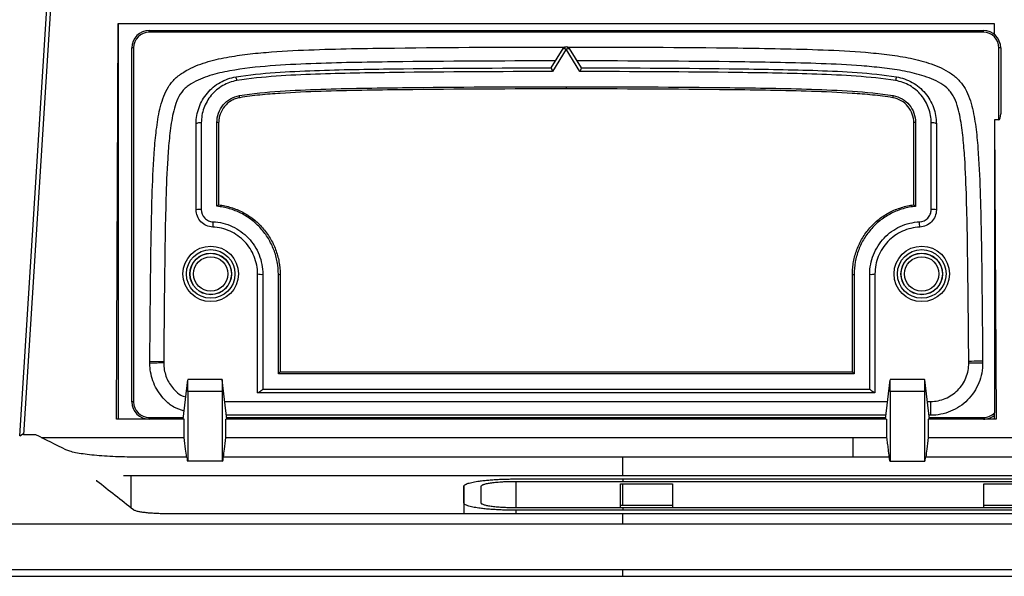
# Model space of a CAD drawing. Header units: millimetres. Extents: x 156922 to 157823, y 112322 to 113312.
# Tile 10 of 123: x 157424 to 157481, y 112572 to 112604. Entities that reach past the tile are written whole.
import ezdxf

# ---------------------------------------------------------------- set-up
doc = ezdxf.new("R2010")
doc.units = ezdxf.units.MM

msp = doc.modelspace()

# ---------------------------------------------------------------- linework, layer by layer
at = {"color": 7, "linetype": 'Continuous', "lineweight": 25}
for p, q in [((157427.426, 112624.405), (157424.603, 112580.006)), ((157424.388, 112579.955), (157427.177, 112623.772)), ((157429.96, 112580.903), (157430.073, 112603.703)), ((157430.073, 112603.703), (157480.574, 112603.703)), ((157430.074, 112603.703), (157430.074, 112580.903)), ((157480.574, 112603.703), (157480.577, 112603.084)), ((157480.574, 112603.703), (157480.574, 112603.087)), ((157431.853, 112603.203), (157431.853, 112603.303)), ((157431.853, 112603.303), (157479.953, 112603.303)), ((157479.953, 112603.203), (157431.853, 112603.203)), ((157479.953, 112603.203), (157479.953, 112603.303)), ((157430.853, 112581.903), (157430.853, 112602.303)), ((157430.953, 112602.303), (157430.853, 112602.303)), ((157430.953, 112602.303), (157430.953, 112581.903)), ((157480.853, 112598.149), (157480.853, 112602.303)), ((157480.953, 112602.303), (157480.853, 112602.303)), ((157480.953, 112602.303), (157480.953, 112598.501)), ((157455.042, 112601.149), (157455.733, 112602.266)), ((157455.903, 112602.226), (157455.111, 112600.938)), ((157456.695, 112600.938), (157455.903, 112602.226)), ((157456.073, 112602.266), (157456.764, 112601.149)), ((157434.56, 112592.977), (157434.56, 112597.929)), ((157434.86, 112597.987), (157434.86, 112592.988)), ((157435.76, 112593.174), (157435.76, 112598.006)), ((157435.86, 112597.987), (157435.86, 112593.258)), ((157475.944, 112593.256), (157475.944, 112597.987)), ((157476.044, 112598.006), (157476.044, 112593.171)), ((157476.944, 112592.986), (157476.944, 112597.987)), ((157477.244, 112597.929), (157477.244, 112592.974)), ((157480.602, 112598.149), (157480.687, 112580.903)), ((157480.853, 112598.149), (157480.602, 112598.149)), ((157480.602, 112598.149), (157480.602, 112581.279)), ((157435.86, 112593.258), (157435.86, 112593.258)), ((157475.944, 112593.256), (157475.944, 112593.256)), ((157438.103, 112582.429), (157438.103, 112589.279)), ((157438.403, 112589.256), (157438.403, 112582.644)), ((157439.303, 112583.518), (157439.303, 112589.248)), ((157439.403, 112589.256), (157439.403, 112583.641)), ((157472.403, 112583.641), (157472.403, 112589.256)), ((157472.503, 112589.248), (157472.503, 112583.518)), ((157473.403, 112582.644), (157473.403, 112589.256)), ((157473.703, 112589.279), (157473.703, 112582.429)), ((157431.891, 112584.155), (157431.892, 112584.243)), ((157431.892, 112584.243), (157432.692, 112584.236)), ((157432.692, 112584.236), (157432.691, 112584.169)), ((157479.113, 112584.148), (157479.112, 112584.237)), ((157479.113, 112584.148), (157479.912, 112584.155)), ((157479.912, 112584.244), (157479.912, 112584.155)), ((157439.403, 112583.644), (157472.403, 112583.644)), ((157433.809, 112580.903), (157434.077, 112583.181)), ((157436.069, 112583.19), (157434.079, 112583.19)), ((157436.339, 112580.903), (157436.071, 112583.181)), ((157472.503, 112583.518), (157439.303, 112583.518)), ((157474.309, 112580.903), (157474.577, 112583.181)), ((157476.569, 112583.19), (157474.579, 112583.19)), ((157476.839, 112580.903), (157476.571, 112583.181)), ((157434.089, 112582.508), (157434.08, 112578.478)), ((157436.059, 112582.508), (157434.089, 112582.508)), ((157436.059, 112582.508), (157436.068, 112578.478)), ((157473.69, 112582.429), (157438.116, 112582.429)), ((157438.403, 112582.644), (157473.403, 112582.644)), ((157474.589, 112582.508), (157474.58, 112578.478)), ((157476.559, 112582.508), (157474.589, 112582.508)), ((157476.559, 112582.508), (157476.568, 112578.478)), ((157430.953, 112581.903), (157430.853, 112581.903)), ((157436.218, 112581.929), (157474.429, 112581.929)), ((157476.718, 112581.929), (157476.912, 112581.929)), ((157476.912, 112581.929), (157476.912, 112581.129)), ((157433.876, 112580.903), (157429.96, 112580.903)), ((157431.853, 112580.903), (157431.853, 112581.003)), ((157431.853, 112581.003), (157433.821, 112581.003)), ((157433.876, 112579.854), (157433.876, 112580.903)), ((157436.271, 112579.854), (157436.271, 112580.903)), ((157474.376, 112580.903), (157436.271, 112580.903)), ((157474.335, 112581.129), (157436.312, 112581.129)), ((157436.327, 112581.003), (157474.321, 112581.003)), ((157474.376, 112580.903), (157474.376, 112579.854)), ((157476.771, 112580.903), (157476.771, 112579.854)), ((157480.687, 112580.903), (157476.771, 112580.903)), ((157476.912, 112581.129), (157476.812, 112581.129)), ((157476.827, 112581.003), (157479.953, 112581.003)), ((157479.953, 112580.903), (157479.953, 112581.003)), ((157480.574, 112581.119), (157480.574, 112580.903)), ((157424.388, 112579.955), (157424.607, 112580.084)), ((157425.315, 112580.006), (157424.603, 112580.006)), ((157425.622, 112579.854), (157433.876, 112579.854)), ((157436.271, 112579.854), (157472.426, 112579.854)), ((157472.426, 112579.854), (157474.376, 112579.854)), ((157472.426, 112579.854), (157472.426, 112578.72)), ((157476.771, 112579.854), (157519.229, 112579.854)), ((157434.031, 112578.72), (157431.108, 112578.72)), ((157434.08, 112578.478), (157434.06, 112578.478)), ((157436.068, 112578.478), (157434.08, 112578.478)), ((157436.068, 112578.478), (157436.088, 112578.478)), ((157459.172, 112578.72), (157436.116, 112578.72)), ((157474.531, 112578.72), (157459.172, 112578.72)), ((157474.58, 112578.478), (157474.56, 112578.478)), ((157474.58, 112578.478), (157476.568, 112578.478)), ((157476.568, 112578.478), (157476.588, 112578.478)), ((157513.743, 112578.72), (157476.616, 112578.72)), ((157428.833, 112577.341), (157428.826, 112577.388)), ((157430.802, 112577.664), (157459.172, 112577.664)), ((157430.802, 112577.664), (157430.802, 112575.797)), ((157453.005, 112577.461), (157459.172, 112577.461)), ((157453.005, 112577.323), (157459.172, 112577.323)), ((157453.005, 112577.323), (157453.005, 112575.795)), ((157459.172, 112577.664), (157512.159, 112577.664)), ((157459.172, 112577.461), (157459.172, 112577.323)), ((157459.172, 112577.461), (157489.005, 112577.461)), ((157459.172, 112577.323), (157489.005, 112577.323)), ((157450.005, 112577.049), (157450.005, 112575.454)), ((157450.005, 112576.071), (157450.005, 112577.047)), ((157451.005, 112576.071), (157451.005, 112577.047)), ((157459.034, 112577.187), (157459.172, 112577.187)), ((157459.034, 112575.931), (157459.034, 112577.187)), ((157459.172, 112577.187), (157462.034, 112577.187)), ((157462.034, 112577.187), (157462.034, 112575.931)), ((157479.976, 112577.187), (157482.976, 112577.187)), ((157479.976, 112575.931), (157479.976, 112577.187)), ((157450.005, 112576.105), (157450.005, 112575.454)), ((157459.172, 112575.795), (157453.005, 112575.795)), ((157459.172, 112575.657), (157453.005, 112575.657)), ((157453.005, 112575.657), (157453.005, 112575.454)), ((157459.034, 112575.795), (157459.034, 112575.931)), ((157459.172, 112575.931), (157459.034, 112575.931)), ((157462.034, 112575.931), (157459.172, 112575.931)), ((157459.172, 112575.795), (157459.172, 112575.657)), ((157489.005, 112575.795), (157459.172, 112575.795)), ((157489.005, 112575.657), (157459.172, 112575.657)), ((157462.034, 112575.931), (157462.034, 112575.795)), ((157479.976, 112575.795), (157479.976, 112575.931)), ((157482.976, 112575.931), (157479.976, 112575.931)), ((157459.172, 112575.454), (157432.918, 112575.454)), ((157510.043, 112575.454), (157459.172, 112575.454)), ((157412.49, 112574.878), (157459.172, 112574.878)), ((157459.172, 112574.878), (157505.854, 112574.878)), ((157459.172, 112572.218), (157414.36, 112572.218)), ((157503.984, 112572.218), (157459.172, 112572.218)), ((157406.288, 112571.852), (157459.172, 112571.852)), ((157459.172, 112571.852), (157512.057, 112571.852))]:
    msp.add_line(p, q, dxfattribs=at)
at = {"color": 7, "linetype": 'Continuous', "lineweight": 25, "flags": 128}
for points in [[(157455.733, 112602.266), (157455.741, 112602.273), (157455.753, 112602.276), (157455.771, 112602.276), (157455.792, 112602.272), (157455.817, 112602.265), (157455.844, 112602.255), (157455.873, 112602.242), (157455.903, 112602.226)], [(157455.903, 112602.226), (157455.933, 112602.242), (157455.962, 112602.255), (157455.989, 112602.265), (157456.014, 112602.272), (157456.035, 112602.276), (157456.053, 112602.276), (157456.065, 112602.273), (157456.073, 112602.266)], [(157455.902, 112600.064), (157455.902, 112600.042), (157455.902, 112600.019), (157455.902, 112599.997), (157455.902, 112599.978), (157455.902, 112599.961), (157455.902, 112599.949), (157455.902, 112599.941), (157455.902, 112599.939)], [(157479.912, 112584.244), (157479.896, 112584.244), (157479.851, 112584.243), (157479.777, 112584.243), (157479.677, 112584.242), (157479.556, 112584.241), (157479.418, 112584.24), (157479.268, 112584.238), (157479.112, 112584.237)]]:
    msp.add_lwpolyline(points, dxfattribs=at)
at = {"color": 7, "linetype": 'Continuous', "lineweight": 25}
for centre, radius in [((157435.402, 112589.279), 1.6), ((157435.402, 112589.279), 1.4), ((157435.402, 112589.279), 1.2), ((157435.402, 112589.279), 1.189), ((157476.402, 112589.279), 1.6), ((157476.402, 112589.279), 1.4), ((157476.402, 112589.279), 1.2), ((157476.402, 112589.279), 1.189), ((157435.402, 112589.279), 0.989), ((157476.402, 112589.279), 0.989)]:
    msp.add_circle(centre, radius, dxfattribs=at)
for centre, radius, start, end in [((157431.853, 112602.303), 1, 90, 180), ((157431.853, 112602.303), 0.9, 90, 180), ((157479.953, 112602.303), 1, 0, 90), ((157479.953, 112602.303), 0.9, 0, 90), ((157455.903, 112602.161), 0.2, 31.7395, 148.2605), ((157435.816, 112600.288), 1.102, 6.8692, 18.3548), ((157475.989, 112600.288), 1.104, 161.6883, 173.1481), ((157436.253, 112599.387), 0.82, 3.1653, 11.8434), ((157475.552, 112599.388), 0.822, 168.1851, 176.8431), ((157434.788, 112597.557), 0.436, 80.4738, 121.4938), ((157435.784, 112597.863), 0.145, 58.4184, 99.5471), ((157476.02, 112597.863), 0.145, 80.4529, 121.5816), ((157477.016, 112597.557), 0.436, 58.5062, 99.5262), ((157434.785, 112591.045), 1.945, 87.7935, 96.646), ((157477.019, 112591.038), 1.949, 83.3673, 92.2021), ((157541.816, 112587.648), 106.386, 177.50318, 177.66746), ((157369.136, 112587.624), 107.239, 2.32505, 2.48802), ((157438.328, 112590.244), 0.991, 256.8556, 274.3127), ((157439.328, 112589.576), 0.329, 265.6745, 283.1846), ((157472.478, 112589.576), 0.329, 256.8154, 274.3255), ((157473.478, 112590.244), 0.991, 265.6873, 283.1444), ((157431.853, 112581.903), 1, 180, 270), ((157431.853, 112581.903), 0.9, 180, 270), ((157479.953, 112581.903), 0.9, 270, 316.1207), ((157479.953, 112581.903), 1, 270, 310.314)]:
    msp.add_arc(centre, radius, start, end, dxfattribs=at)
for centre, major_axis, ratio, start_param, end_param in [((157480.853, 112598.501), (0, 0.352), 0.284084, 3.141593, 4.712389), ((157434.075, 112582.39), (0.004, 0.8), 0.01679, 4.86026, 6.431056), ((157436.073, 112582.39), (-0.004, 0.8), 0.01679, 6.135314, 7.706111), ((157474.575, 112582.39), (0.004, 0.8), 0.01679, 4.86026, 6.431056), ((157476.573, 112582.39), (-0.004, 0.8), 0.01679, 6.135314, 7.706111)]:
    msp.add_ellipse(centre, major_axis=major_axis, ratio=ratio, start_param=start_param, end_param=end_param, dxfattribs=at)
for points, knots in [([(157431.892, 112584.243), (157431.906, 112585.879), (157431.92, 112587.514), (157431.958, 112590.785), (157431.98, 112592.42), (157432.062, 112594.871), (157432.098, 112595.687), (157432.193, 112596.909), (157432.232, 112597.316), (157432.339, 112598.128), (157432.407, 112598.535), (157432.56, 112599.128), (157432.62, 112599.323), (157432.769, 112599.705), (157432.86, 112599.893), (157433.079, 112600.239), (157433.209, 112600.398), (157433.509, 112600.682), (157433.676, 112600.805), (157434.199, 112601.13), (157434.582, 112601.293), (157435.359, 112601.551), (157435.757, 112601.648), (157436.562, 112601.808), (157436.969, 112601.87), (157437.785, 112601.972), (157438.194, 112602.013), (157439.422, 112602.115), (157440.242, 112602.157), (157442.704, 112602.252), (157444.347, 112602.276), (157449.275, 112602.339), (157452.561, 112602.353), (157455.847, 112602.353)], [0, 0, 0, 0, 0.125, 0.125, 0.25, 0.25, 0.3125, 0.3125, 0.34375, 0.34375, 0.375, 0.375, 0.390625, 0.390625, 0.40625, 0.40625, 0.421875, 0.421875, 0.4375, 0.4375, 0.46875, 0.46875, 0.5, 0.5, 0.53125, 0.53125, 0.5625, 0.5625, 0.625, 0.625, 0.75, 0.75, 1, 1, 1, 1]), ([(157455.959, 112602.353), (157459.238, 112602.353), (157462.518, 112602.339), (157466.615, 112602.287), (157467.435, 112602.275), (157469.074, 112602.241), (157469.893, 112602.221), (157471.531, 112602.158), (157472.349, 112602.117), (157473.576, 112602.016), (157473.984, 112601.976), (157474.801, 112601.874), (157475.207, 112601.814), (157476.011, 112601.657), (157476.409, 112601.56), (157477.189, 112601.305), (157477.576, 112601.145), (157478.103, 112600.822), (157478.271, 112600.698), (157478.575, 112600.416), (157478.709, 112600.26), (157478.933, 112599.913), (157479.025, 112599.724), (157479.176, 112599.344), (157479.237, 112599.15), (157479.392, 112598.56), (157479.459, 112598.157), (157479.568, 112597.344), (157479.608, 112596.936), (157479.704, 112595.711), (157479.74, 112594.891), (157479.796, 112593.254), (157479.813, 112592.435), (157479.843, 112590.797), (157479.855, 112589.978), (157479.883, 112587.52), (157479.897, 112585.882), (157479.912, 112584.244)], [0, 0, 0, 0, 0.25, 0.25, 0.3125, 0.3125, 0.375, 0.375, 0.4375, 0.4375, 0.46875, 0.46875, 0.5, 0.5, 0.53125, 0.53125, 0.5625, 0.5625, 0.578125, 0.578125, 0.59375, 0.59375, 0.609375, 0.609375, 0.625, 0.625, 0.65625, 0.65625, 0.6875, 0.6875, 0.75, 0.75, 0.8125, 0.8125, 0.875, 0.875, 1, 1, 1, 1]), ([(157455.292, 112601.553), (157452.156, 112601.551), (157449.02, 112601.537), (157444.317, 112601.475), (157442.749, 112601.452), (157440.4, 112601.363), (157439.617, 112601.324), (157438.053, 112601.202), (157437.272, 112601.12), (157436.114, 112600.908), (157435.733, 112600.822), (157435.173, 112600.649), (157434.989, 112600.584), (157434.626, 112600.431), (157434.449, 112600.343), (157434.199, 112600.188), (157434.118, 112600.133), (157433.963, 112600.011), (157433.889, 112599.944), (157433.691, 112599.727), (157433.587, 112599.557), (157433.423, 112599.2), (157433.361, 112599.015), (157433.257, 112598.639), (157433.215, 112598.448), (157433.107, 112597.871), (157433.057, 112597.483), (157432.978, 112596.707), (157432.948, 112596.319), (157432.873, 112595.152), (157432.844, 112594.373), (157432.774, 112592.035), (157432.754, 112590.475), (157432.719, 112587.356), (157432.706, 112585.796), (157432.692, 112584.236)], [0, 0, 0, 0, 0.25, 0.25, 0.375, 0.375, 0.4375, 0.4375, 0.5, 0.5, 0.53125, 0.53125, 0.546875, 0.546875, 0.5625, 0.5625, 0.570312, 0.570312, 0.578125, 0.578125, 0.59375, 0.59375, 0.609375, 0.609375, 0.625, 0.625, 0.65625, 0.65625, 0.6875, 0.6875, 0.75, 0.75, 0.875, 0.875, 1, 1, 1, 1]), ([(157436.862, 112600.635), (157437.611, 112600.756), (157438.366, 112600.829), (157439.878, 112600.938), (157440.636, 112600.973), (157442.91, 112601.054), (157444.426, 112601.077), (157448.976, 112601.136), (157452.01, 112601.15), (157455.044, 112601.153)], [0, 0, 0, 0, 0.125, 0.125, 0.25, 0.25, 0.5, 0.5, 1, 1, 1, 1]), ([(157455.042, 112601.149), (157455.036, 112601.14), (157455.045, 112601.114), (157455.073, 112601.039), (157455.092, 112600.99), (157455.111, 112600.938)], [0, 0, 0, 0, 0.5, 0.5, 1, 1, 1, 1]), ([(157479.112, 112584.237), (157479.098, 112585.8), (157479.084, 112587.362), (157479.049, 112590.488), (157479.028, 112592.05), (157478.959, 112594.393), (157478.929, 112595.175), (157478.854, 112596.345), (157478.823, 112596.735), (157478.742, 112597.512), (157478.691, 112597.901), (157478.582, 112598.474), (157478.541, 112598.664), (157478.435, 112599.037), (157478.371, 112599.221), (157478.246, 112599.489), (157478.198, 112599.578), (157478.09, 112599.743), (157478.028, 112599.819), (157477.824, 112600.034), (157477.663, 112600.155), (157477.326, 112600.358), (157477.147, 112600.444), (157476.782, 112600.595), (157476.596, 112600.659), (157476.035, 112600.831), (157475.654, 112600.916), (157474.884, 112601.055), (157474.495, 112601.109), (157473.716, 112601.199), (157473.325, 112601.235), (157472.155, 112601.326), (157471.374, 112601.365), (157469.811, 112601.423), (157469.029, 112601.442), (157467.465, 112601.474), (157466.683, 112601.486), (157462.773, 112601.537), (157459.643, 112601.552), (157456.514, 112601.553)], [0, 0, 0, 0, 0.125, 0.125, 0.25, 0.25, 0.3125, 0.3125, 0.34375, 0.34375, 0.375, 0.375, 0.390625, 0.390625, 0.40625, 0.40625, 0.414062, 0.414062, 0.421875, 0.421875, 0.4375, 0.4375, 0.453125, 0.453125, 0.46875, 0.46875, 0.5, 0.5, 0.53125, 0.53125, 0.5625, 0.5625, 0.625, 0.625, 0.6875, 0.6875, 0.75, 0.75, 1, 1, 1, 1]), ([(157456.764, 112601.149), (157456.77, 112601.14), (157456.761, 112601.114), (157456.733, 112601.039), (157456.714, 112600.99), (157456.695, 112600.938)], [0, 0, 0, 0, 0.5, 0.5, 1, 1, 1, 1]), ([(157456.762, 112601.153), (157459.794, 112601.151), (157462.826, 112601.136), (157466.615, 112601.087), (157467.373, 112601.075), (157468.888, 112601.045), (157469.646, 112601.027), (157471.16, 112600.974), (157471.917, 112600.938), (157473.43, 112600.83), (157474.186, 112600.758), (157474.941, 112600.635)], [0, 0, 0, 0, 0.5, 0.5, 0.625, 0.625, 0.75, 0.75, 0.875, 0.875, 1, 1, 1, 1]), ([(157434.56, 112597.929), (157434.56, 112598.253), (157434.616, 112598.568), (157434.839, 112599.175), (157434.999, 112599.452), (157435.418, 112599.946), (157435.666, 112600.153), (157436.233, 112600.474), (157436.537, 112600.582), (157436.862, 112600.635)], [0, 0, 0, 0, 0.25, 0.25, 0.5, 0.5, 0.75, 0.75, 1, 1, 1, 1]), ([(157455.111, 112600.938), (157452.074, 112600.936), (157449.038, 112600.922), (157444.483, 112600.863), (157442.965, 112600.84), (157440.688, 112600.759), (157439.929, 112600.724), (157438.415, 112600.615), (157437.66, 112600.543), (157436.91, 112600.419)], [0, 0, 0, 0, 0.5, 0.5, 0.75, 0.75, 0.875, 0.875, 1, 1, 1, 1]), ([(157474.893, 112600.42), (157474.138, 112600.544), (157473.381, 112600.616), (157471.866, 112600.724), (157471.108, 112600.76), (157469.592, 112600.813), (157468.834, 112600.831), (157467.317, 112600.861), (157466.558, 112600.873), (157462.765, 112600.922), (157459.73, 112600.937), (157456.695, 112600.938)], [0, 0, 0, 0, 0.125, 0.125, 0.25, 0.25, 0.375, 0.375, 0.5, 0.5, 1, 1, 1, 1]), ([(157474.941, 112600.635), (157475.265, 112600.583), (157475.572, 112600.474), (157475.997, 112600.233), (157476.129, 112600.141), (157476.376, 112599.936), (157476.492, 112599.822), (157476.7, 112599.576), (157476.792, 112599.445), (157476.953, 112599.169), (157477.022, 112599.022), (157477.132, 112598.721), (157477.173, 112598.567), (157477.229, 112598.252), (157477.244, 112598.091), (157477.244, 112597.929)], [0, 0, 0, 0, 0.25, 0.25, 0.375, 0.375, 0.5, 0.5, 0.625, 0.625, 0.75, 0.75, 0.875, 0.875, 1, 1, 1, 1]), ([(157436.91, 112600.419), (157436.618, 112600.371), (157436.346, 112600.274), (157435.84, 112599.982), (157435.619, 112599.796), (157435.248, 112599.351), (157435.106, 112599.102), (157434.91, 112598.558), (157434.86, 112598.277), (157434.86, 112597.987)], [0, 0, 0, 0, 0.25, 0.25, 0.5, 0.5, 0.75, 0.75, 1, 1, 1, 1]), ([(157437.056, 112599.556), (157437.833, 112599.684), (157438.615, 112599.755), (157440.182, 112599.862), (157440.967, 112599.895), (157443.324, 112599.974), (157444.896, 112599.995), (157449.613, 112600.052), (157452.757, 112600.065), (157455.902, 112600.064)], [0, 0, 0, 0, 0.125, 0.125, 0.25, 0.25, 0.5, 0.5, 1, 1, 1, 1]), ([(157455.902, 112600.064), (157459.046, 112600.065), (157462.19, 112600.052), (157466.906, 112599.995), (157468.477, 112599.973), (157470.833, 112599.896), (157471.617, 112599.862), (157473.185, 112599.755), (157473.968, 112599.684), (157474.747, 112599.556)], [0, 0, 0, 0, 0.5, 0.5, 0.75, 0.75, 0.875, 0.875, 1, 1, 1, 1]), ([(157476.944, 112597.987), (157476.944, 112598.277), (157476.894, 112598.561), (157476.748, 112598.965), (157476.687, 112599.097), (157476.545, 112599.345), (157476.463, 112599.462), (157476.279, 112599.684), (157476.176, 112599.787), (157475.956, 112599.972), (157475.838, 112600.055), (157475.459, 112600.274), (157475.184, 112600.372), (157474.893, 112600.42)], [0, 0, 0, 0, 0.25, 0.25, 0.375, 0.375, 0.5, 0.5, 0.625, 0.625, 0.75, 0.75, 1, 1, 1, 1]), ([(157435.76, 112598.006), (157435.76, 112598.19), (157435.791, 112598.368), (157435.915, 112598.714), (157436.003, 112598.872), (157436.238, 112599.157), (157436.376, 112599.276), (157436.698, 112599.463), (157436.871, 112599.525), (157437.056, 112599.556)], [0, 0, 0, 0, 0.25, 0.25, 0.5, 0.5, 0.75, 0.75, 1, 1, 1, 1]), ([(157455.902, 112599.939), (157452.76, 112599.939), (157449.618, 112599.926), (157444.906, 112599.869), (157443.335, 112599.848), (157440.98, 112599.771), (157440.196, 112599.737), (157439.021, 112599.657), (157438.63, 112599.626), (157437.85, 112599.546), (157437.459, 112599.496), (157437.072, 112599.433)], [0, 0, 0, 0, 0.5, 0.5, 0.75, 0.75, 0.875, 0.875, 0.9375, 0.9375, 1, 1, 1, 1]), ([(157474.731, 112599.433), (157474.538, 112599.465), (157474.341, 112599.494), (157473.951, 112599.544), (157473.756, 112599.567), (157473.17, 112599.627), (157472.778, 112599.658), (157471.604, 112599.737), (157470.82, 112599.771), (157468.467, 112599.847), (157466.896, 112599.869), (157462.184, 112599.926), (157459.043, 112599.939), (157455.902, 112599.939)], [0, 0, 0, 0, 0.03125, 0.03125, 0.0625, 0.0625, 0.125, 0.125, 0.25, 0.25, 0.5, 0.5, 1, 1, 1, 1]), ([(157474.747, 112599.556), (157474.932, 112599.526), (157475.107, 112599.463), (157475.426, 112599.277), (157475.567, 112599.156), (157475.916, 112598.733), (157476.044, 112598.374), (157476.044, 112598.006)], [0, 0, 0, 0, 0.25, 0.25, 0.5, 0.5, 1, 1, 1, 1]), ([(157437.072, 112599.433), (157436.987, 112599.419), (157436.902, 112599.397), (157436.74, 112599.338), (157436.662, 112599.302), (157436.436, 112599.171), (157436.307, 112599.06), (157436.088, 112598.795), (157436.005, 112598.647), (157435.918, 112598.405), (157435.897, 112598.323), (157435.868, 112598.157), (157435.86, 112598.071), (157435.86, 112597.987)], [0, 0, 0, 0, 0.125, 0.125, 0.25, 0.25, 0.5, 0.5, 0.75, 0.75, 0.875, 0.875, 1, 1, 1, 1]), ([(157475.944, 112597.987), (157475.944, 112598.329), (157475.824, 112598.665), (157475.498, 112599.06), (157475.367, 112599.172), (157475.067, 112599.346), (157474.904, 112599.405), (157474.731, 112599.433)], [0, 0, 0, 0, 0.5, 0.5, 0.75, 0.75, 1, 1, 1, 1]), ([(157435.86, 112593.258), (157435.86, 112593.258), (157435.858, 112593.257), (157435.855, 112593.255), (157435.852, 112593.253), (157435.848, 112593.25), (157435.844, 112593.246), (157435.837, 112593.241), (157435.829, 112593.234), (157435.821, 112593.227), (157435.81, 112593.217), (157435.797, 112593.207), (157435.785, 112593.196), (157435.777, 112593.189), (157435.77, 112593.182), (157435.762, 112593.175), (157435.761, 112593.175), (157435.761, 112593.174), (157435.76, 112593.174)], [0, 0, 0, 0, 0.000028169, 0.000028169, 0.000028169, 0.0000561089, 0.0000561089, 0.0000561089, 0.0000951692, 0.0000951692, 0.0000951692, 0.0001465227, 0.0001465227, 0.0001465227, 0.0001773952, 0.0001773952, 0.0001773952, 0.0001794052, 0.0001794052, 0.0001794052, 0.0001794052]), ([(157435.86, 112593.258), (157436.104, 112593.23), (157436.347, 112593.179), (157436.812, 112593.034), (157437.036, 112592.942), (157437.467, 112592.715), (157437.675, 112592.581), (157438.057, 112592.28), (157438.233, 112592.114), (157438.556, 112591.747), (157438.701, 112591.548), (157438.951, 112591.132), (157439.057, 112590.914), (157439.229, 112590.455), (157439.294, 112590.219), (157439.381, 112589.742), (157439.403, 112589.5), (157439.403, 112589.256)], [0, 0, 0, 0, 0.125, 0.125, 0.25, 0.25, 0.375, 0.375, 0.5, 0.5, 0.625, 0.625, 0.75, 0.75, 0.875, 0.875, 1, 1, 1, 1]), ([(157472.403, 112589.256), (157472.403, 112589.376), (157472.409, 112589.5), (157472.43, 112589.741), (157472.447, 112589.861), (157472.512, 112590.218), (157472.577, 112590.455), (157472.749, 112590.913), (157472.855, 112591.131), (157473.105, 112591.547), (157473.25, 112591.746), (157473.573, 112592.112), (157473.749, 112592.279), (157474.131, 112592.579), (157474.338, 112592.714), (157474.769, 112592.94), (157474.993, 112593.032), (157475.342, 112593.14), (157475.46, 112593.171), (157475.701, 112593.222), (157475.823, 112593.242), (157475.944, 112593.256)], [0, 0, 0, 0, 0.0625, 0.0625, 0.125, 0.125, 0.25, 0.25, 0.375, 0.375, 0.5, 0.5, 0.625, 0.625, 0.75, 0.75, 0.875, 0.875, 0.9375, 0.9375, 1, 1, 1, 1]), ([(157475.944, 112593.256), (157475.944, 112593.256), (157475.946, 112593.255), (157475.949, 112593.253), (157475.952, 112593.251), (157475.956, 112593.247), (157475.961, 112593.244), (157475.967, 112593.238), (157475.975, 112593.232), (157475.983, 112593.224), (157475.994, 112593.215), (157476.007, 112593.204), (157476.019, 112593.193), (157476.027, 112593.186), (157476.035, 112593.18), (157476.042, 112593.173), (157476.043, 112593.172), (157476.043, 112593.172), (157476.044, 112593.171)], [0, 0, 0, 0, 0.0000281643, 0.0000281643, 0.0000281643, 0.0000560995, 0.0000560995, 0.0000560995, 0.0000951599, 0.0000951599, 0.0000951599, 0.0001465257, 0.0001465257, 0.0001465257, 0.0001774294, 0.0001774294, 0.0001774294, 0.0001794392, 0.0001794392, 0.0001794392, 0.0001794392]), ([(157435.517, 112591.977), (157435.389, 112591.983), (157435.264, 112592.013), (157435.032, 112592.118), (157434.926, 112592.193), (157434.663, 112592.468), (157434.56, 112592.72), (157434.56, 112592.977)], [0, 0, 0, 0, 0.25, 0.25, 0.5, 0.5, 1, 1, 1, 1]), ([(157434.86, 112592.988), (157434.86, 112592.808), (157434.931, 112592.63), (157435.115, 112592.435), (157435.189, 112592.382), (157435.352, 112592.307), (157435.44, 112592.286), (157435.53, 112592.282)], [0, 0, 0, 0, 0.5, 0.5, 0.75, 0.75, 1, 1, 1, 1]), ([(157439.303, 112589.248), (157439.303, 112589.491), (157439.281, 112589.731), (157439.194, 112590.203), (157439.129, 112590.438), (157438.956, 112590.891), (157438.85, 112591.107), (157438.6, 112591.518), (157438.453, 112591.715), (157438.13, 112592.076), (157437.954, 112592.239), (157437.571, 112592.533), (157437.363, 112592.664), (157436.933, 112592.881), (157436.709, 112592.97), (157436.36, 112593.07), (157436.242, 112593.099), (157436.002, 112593.144), (157435.881, 112593.16), (157435.76, 112593.174)], [0, 0, 0, 0, 0.125, 0.125, 0.25, 0.25, 0.375, 0.375, 0.5, 0.5, 0.625, 0.625, 0.75, 0.75, 0.875, 0.875, 0.9375, 0.9375, 1, 1, 1, 1]), ([(157476.044, 112593.171), (157475.923, 112593.157), (157475.802, 112593.142), (157475.564, 112593.097), (157475.445, 112593.068), (157475.097, 112592.968), (157474.874, 112592.88), (157474.444, 112592.663), (157474.237, 112592.533), (157473.855, 112592.24), (157473.678, 112592.077), (157473.356, 112591.718), (157473.209, 112591.522), (157472.959, 112591.112), (157472.853, 112590.897), (157472.68, 112590.444), (157472.614, 112590.209), (157472.525, 112589.732), (157472.503, 112589.49), (157472.503, 112589.248)], [0, 0, 0, 0, 0.0625, 0.0625, 0.125, 0.125, 0.25, 0.25, 0.375, 0.375, 0.5, 0.5, 0.625, 0.625, 0.75, 0.75, 0.875, 0.875, 1, 1, 1, 1]), ([(157476.274, 112592.28), (157476.454, 112592.288), (157476.628, 112592.368), (157476.812, 112592.563), (157476.861, 112592.64), (157476.927, 112592.807), (157476.944, 112592.895), (157476.944, 112592.986)], [0, 0, 0, 0, 0.5, 0.5, 0.75, 0.75, 1, 1, 1, 1]), ([(157477.244, 112592.974), (157477.244, 112592.846), (157477.219, 112592.72), (157477.124, 112592.483), (157477.054, 112592.374), (157476.79, 112592.099), (157476.543, 112591.986), (157476.287, 112591.975)], [0, 0, 0, 0, 0.25, 0.25, 0.5, 0.5, 1, 1, 1, 1]), ([(157435.53, 112592.282), (157435.918, 112592.265), (157436.299, 112592.172), (157436.819, 112591.933), (157436.988, 112591.835), (157437.3, 112591.61), (157437.444, 112591.484), (157437.707, 112591.205), (157437.826, 112591.051), (157438.032, 112590.728), (157438.118, 112590.558), (157438.26, 112590.2), (157438.314, 112590.014), (157438.385, 112589.639), (157438.403, 112589.449), (157438.403, 112589.256)], [0, 0, 0, 0, 0.25, 0.25, 0.375, 0.375, 0.5, 0.5, 0.625, 0.625, 0.75, 0.75, 0.875, 0.875, 1, 1, 1, 1]), ([(157473.403, 112589.256), (157473.403, 112589.642), (157473.477, 112590.026), (157473.688, 112590.558), (157473.776, 112590.731), (157473.983, 112591.055), (157474.1, 112591.206), (157474.363, 112591.484), (157474.51, 112591.612), (157474.821, 112591.835), (157474.986, 112591.931), (157475.336, 112592.092), (157475.52, 112592.155), (157475.891, 112592.244), (157476.08, 112592.271), (157476.274, 112592.28)], [0, 0, 0, 0, 0.25, 0.25, 0.375, 0.375, 0.5, 0.5, 0.625, 0.625, 0.75, 0.75, 0.875, 0.875, 1, 1, 1, 1]), ([(157438.103, 112589.279), (157438.103, 112589.452), (157438.087, 112589.622), (157438.022, 112589.957), (157437.973, 112590.124), (157437.845, 112590.444), (157437.766, 112590.596), (157437.581, 112590.884), (157437.472, 112591.022), (157437.235, 112591.27), (157437.106, 112591.382), (157436.825, 112591.581), (157436.674, 112591.668), (157436.206, 112591.88), (157435.864, 112591.963), (157435.517, 112591.977)], [0, 0, 0, 0, 0.125, 0.125, 0.25, 0.25, 0.375, 0.375, 0.5, 0.5, 0.625, 0.625, 0.75, 0.75, 1, 1, 1, 1]), ([(157476.287, 112591.975), (157476.113, 112591.968), (157475.943, 112591.944), (157475.611, 112591.865), (157475.446, 112591.808), (157475.132, 112591.666), (157474.984, 112591.581), (157474.704, 112591.383), (157474.571, 112591.269), (157474.334, 112591.022), (157474.228, 112590.888), (157474.042, 112590.599), (157473.961, 112590.444), (157473.77, 112589.968), (157473.703, 112589.624), (157473.703, 112589.279)], [0, 0, 0, 0, 0.125, 0.125, 0.25, 0.25, 0.375, 0.375, 0.5, 0.5, 0.625, 0.625, 0.75, 0.75, 1, 1, 1, 1]), ([(157431.891, 112584.155), (157431.891, 112584.155), (157431.912, 112584.155), (157431.992, 112584.157), (157432.052, 112584.158), (157432.199, 112584.16), (157432.288, 112584.162), (157432.481, 112584.165), (157432.587, 112584.167), (157432.691, 112584.169)], [0, 0, 0, 0, 0.25, 0.25, 0.5, 0.5, 0.75, 0.75, 1, 1, 1, 1]), ([(157433.864, 112581.376), (157433.66, 112581.439), (157433.24, 112581.569), (157432.644, 112582.093), (157432.105, 112582.849), (157431.912, 112583.629), (157431.895, 112584.067), (157431.891, 112584.155)], [0, 0, 0, 0, 0.174271, 0.356904, 0.639807, 0.927416, 1, 1, 1, 1]), ([(157432.691, 112584.169), (157432.694, 112584.095), (157432.707, 112583.767), (157432.848, 112583.186), (157433.243, 112582.645), (157433.622, 112582.291), (157433.865, 112582.215), (157433.96, 112582.186)], [0, 0, 0, 0, 0.088754, 0.393447, 0.697458, 0.882919, 1, 1, 1, 1]), ([(157479.912, 112584.155), (157479.916, 112583.759), (157479.839, 112583.36), (157479.616, 112582.814), (157479.524, 112582.638), (157479.305, 112582.307), (157479.18, 112582.155), (157478.903, 112581.876), (157478.749, 112581.747), (157478.421, 112581.528), (157478.248, 112581.435), (157477.883, 112581.283), (157477.692, 112581.225), (157477.307, 112581.148), (157477.111, 112581.129), (157476.912, 112581.129)], [0, 0, 0, 0, 0.25, 0.25, 0.375, 0.375, 0.5, 0.5, 0.625, 0.625, 0.75, 0.75, 0.875, 0.875, 1, 1, 1, 1]), ([(157476.912, 112581.929), (157477.058, 112581.929), (157477.202, 112581.943), (157477.484, 112581.999), (157477.624, 112582.042), (157477.892, 112582.153), (157478.019, 112582.221), (157478.259, 112582.382), (157478.372, 112582.476), (157478.575, 112582.681), (157478.667, 112582.792), (157478.828, 112583.035), (157478.895, 112583.164), (157479.004, 112583.431), (157479.046, 112583.571), (157479.101, 112583.857), (157479.114, 112584.002), (157479.113, 112584.148)], [0, 0, 0, 0, 0.125, 0.125, 0.25, 0.25, 0.375, 0.375, 0.5, 0.5, 0.625, 0.625, 0.75, 0.75, 0.875, 0.875, 1, 1, 1, 1]), ([(157439.403, 112583.641), (157439.403, 112583.638), (157439.402, 112583.635), (157439.4, 112583.631), (157439.397, 112583.626), (157439.394, 112583.621), (157439.39, 112583.616), (157439.385, 112583.608), (157439.378, 112583.599), (157439.37, 112583.59), (157439.36, 112583.578), (157439.349, 112583.565), (157439.337, 112583.552), (157439.326, 112583.541), (157439.315, 112583.53), (157439.304, 112583.52), (157439.304, 112583.519), (157439.303, 112583.519), (157439.303, 112583.518)], [0, 0, 0, 0, 0.0000266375, 0.0000266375, 0.0000266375, 0.0000530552, 0.0000530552, 0.0000530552, 0.0000904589, 0.0000904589, 0.0000904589, 0.0001424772, 0.0001424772, 0.0001424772, 0.0001883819, 0.0001883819, 0.0001883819, 0.000190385, 0.000190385, 0.000190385, 0.000190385]), ([(157472.403, 112583.641), (157472.403, 112583.638), (157472.404, 112583.635), (157472.407, 112583.631), (157472.409, 112583.626), (157472.412, 112583.621), (157472.416, 112583.616), (157472.421, 112583.608), (157472.428, 112583.599), (157472.436, 112583.59), (157472.446, 112583.578), (157472.458, 112583.565), (157472.469, 112583.552), (157472.48, 112583.541), (157472.491, 112583.53), (157472.502, 112583.52), (157472.502, 112583.519), (157472.503, 112583.519), (157472.503, 112583.518)], [0, 0, 0, 0, 0.0000266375, 0.0000266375, 0.0000266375, 0.0000530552, 0.0000530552, 0.0000530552, 0.0000904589, 0.0000904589, 0.0000904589, 0.0001424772, 0.0001424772, 0.0001424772, 0.0001883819, 0.0001883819, 0.0001883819, 0.000190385, 0.000190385, 0.000190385, 0.000190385]), ([(157438.116, 112582.429), (157438.138, 112582.429), (157438.185, 112582.458), (157438.289, 112582.538), (157438.346, 112582.589), (157438.403, 112582.644)], [0, 0, 0, 0, 0.5, 0.5, 1, 1, 1, 1]), ([(157473.69, 112582.429), (157473.668, 112582.429), (157473.621, 112582.458), (157473.517, 112582.538), (157473.46, 112582.589), (157473.403, 112582.644)], [0, 0, 0, 0, 0.5, 0.5, 1, 1, 1, 1]), ([(157480.6, 112581.14), (157480.601, 112581.141), (157480.601, 112581.162), (157480.602, 112581.216), (157480.602, 112581.248), (157480.602, 112581.279)], [0, 0, 0, 0, 0.5, 0.5, 1, 1, 1, 1]), ([(157434.009, 112578.72), (157433.992, 112578.871), (157433.948, 112579.253), (157433.903, 112579.628), (157433.876, 112579.854)], [0, 0, 0, 0, 0.394803, 1, 1, 1, 1]), ([(157436.138, 112578.72), (157436.156, 112578.871), (157436.2, 112579.253), (157436.245, 112579.628), (157436.271, 112579.854)], [0, 0, 0, 0, 0.394447, 1, 1, 1, 1]), ([(157474.376, 112579.854), (157474.389, 112579.742), (157474.416, 112579.516), (157474.461, 112579.139), (157474.492, 112578.871), (157474.509, 112578.72)], [0, 0, 0, 0, 0.299425, 0.605292, 1, 1, 1, 1]), ([(157476.771, 112579.854), (157476.745, 112579.628), (157476.7, 112579.253), (157476.656, 112578.871), (157476.638, 112578.72)], [0, 0, 0, 0, 0.60547, 1, 1, 1, 1]), ([(157431.108, 112578.72), (157430.644, 112578.72), (157430.193, 112578.73), (157429.316, 112578.771), (157428.913, 112578.8), (157428.181, 112578.877), (157427.869, 112578.922), (157427.487, 112578.999), (157427.375, 112579.027), (157427.188, 112579.083), (157427.111, 112579.112), (157427.051, 112579.142)], [0, 0, 0, 0, 0.25, 0.25, 0.5, 0.5, 0.75, 0.75, 0.875, 0.875, 1, 1, 1, 1]), ([(157459.172, 112577.664), (157459.172, 112577.711), (157459.172, 112578.065), (157459.172, 112578.417), (157459.172, 112578.72)], [0.62082305, 0.62082305, 0.62082305, 0.62082305, 0.63103292, 0.69870925, 0.69870925, 0.69870925, 0.69870925]), ([(157430.369, 112577.658), (157430.404, 112577.659), (157430.475, 112577.661), (157430.583, 112577.663), (157430.692, 112577.664), (157430.765, 112577.664), (157430.802, 112577.664)], [0, 0, 0, 0, 0.24736, 0.495993, 0.746633, 1, 1, 1, 1]), ([(157450.005, 112577.047), (157450.006, 112577.054), (157450.007, 112577.068), (157450.018, 112577.088), (157450.038, 112577.109), (157450.073, 112577.137), (157450.135, 112577.171), (157450.273, 112577.222), (157450.511, 112577.282), (157450.838, 112577.336), (157451.153, 112577.374), (157451.437, 112577.401), (157451.738, 112577.424), (157452.051, 112577.441), (157452.37, 112577.453), (157452.688, 112577.46), (157452.901, 112577.461), (157453.005, 112577.461)], [0, 0, 0, 0, 0.0318932, 0.0640988, 0.0965563, 0.1292024, 0.192561, 0.2568093, 0.3854766, 0.5044526, 0.5790167, 0.6523187, 0.7244804, 0.7956328, 0.8655648, 0.9338175, 1, 1, 1, 1]), ([(157451.005, 112577.047), (157451.006, 112577.053), (157451.008, 112577.066), (157451.022, 112577.084), (157451.044, 112577.103), (157451.076, 112577.121), (157451.117, 112577.139), (157451.197, 112577.167), (157451.343, 112577.205), (157451.594, 112577.246), (157451.895, 112577.28), (157452.199, 112577.302), (157452.485, 112577.315), (157452.743, 112577.322), (157452.917, 112577.323), (157453.005, 112577.323)], [0, 0, 0, 0, 0.043436, 0.086536, 0.129494, 0.172505, 0.215766, 0.259467, 0.384478, 0.508552, 0.63009, 0.751525, 0.834237, 0.916581, 1, 1, 1, 1]), ([(157432.918, 112575.454), (157432.87, 112575.454), (157432.774, 112575.455), (157432.63, 112575.457), (157432.488, 112575.46), (157432.348, 112575.465), (157432.146, 112575.475), (157431.892, 112575.491), (157431.61, 112575.519), (157431.368, 112575.553), (157431.195, 112575.588), (157431.076, 112575.621), (157430.996, 112575.651), (157430.965, 112575.672), (157430.949, 112575.682)], [0, 0, 0, 0, 0.051655, 0.103006, 0.154325, 0.20589, 0.257969, 0.382121, 0.506063, 0.628129, 0.750586, 0.8336, 0.916374, 1, 1, 1, 1]), ([(157453.005, 112575.657), (157452.949, 112575.657), (157452.835, 112575.657), (157452.663, 112575.659), (157452.489, 112575.663), (157452.315, 112575.668), (157452.141, 112575.674), (157451.967, 112575.682), (157451.797, 112575.692), (157451.629, 112575.703), (157451.466, 112575.715), (157451.307, 112575.729), (157451.153, 112575.745), (157451.006, 112575.762), (157450.778, 112575.792), (157450.492, 112575.84), (157450.267, 112575.898), (157450.133, 112575.949), (157450.057, 112575.989), (157450.017, 112576.028), (157450.005, 112576.055), (157450.005, 112576.068), (157450.005, 112576.071)], [0, 0, 0, 0, 0.035737, 0.072169, 0.109244, 0.146901, 0.18507, 0.223675, 0.262637, 0.301919, 0.341547, 0.381545, 0.421934, 0.462735, 0.503963, 0.621818, 0.749048, 0.805221, 0.873166, 0.942833, 0.984855, 1, 1, 1, 1]), ([(157453.005, 112575.795), (157452.96, 112575.795), (157452.869, 112575.795), (157452.733, 112575.797), (157452.599, 112575.8), (157452.467, 112575.805), (157452.337, 112575.81), (157452.13, 112575.822), (157451.858, 112575.842), (157451.561, 112575.877), (157451.318, 112575.918), (157451.16, 112575.96), (157451.066, 112576), (157451.014, 112576.035), (157451.008, 112576.059), (157451.005, 112576.071)], [0, 0, 0, 0, 0.0433567, 0.0863949, 0.1293192, 0.172336, 0.2156504, 0.2594633, 0.3839558, 0.5079249, 0.6293247, 0.7511519, 0.8339502, 0.9164434, 1, 1, 1, 1])]:
    msp.add_open_spline(points, degree=3, knots=knots, dxfattribs=at)
for points in [[(157438.116, 112582.429), (157438.107, 112582.429), (157438.103, 112582.429), (157438.103, 112582.429)], [(157473.703, 112582.429), (157473.703, 112582.429), (157473.699, 112582.429), (157473.69, 112582.429)], [(157427.051, 112579.142), (157426.473, 112579.433), (157425.894, 112579.721), (157425.315, 112580.006)], [(157434.031, 112578.72), (157434.041, 112578.64), (157434.05, 112578.559), (157434.06, 112578.478)], [(157436.116, 112578.72), (157436.107, 112578.64), (157436.097, 112578.559), (157436.088, 112578.478)], [(157474.56, 112578.478), (157474.55, 112578.559), (157474.541, 112578.64), (157474.531, 112578.72)], [(157476.588, 112578.478), (157476.597, 112578.559), (157476.607, 112578.64), (157476.616, 112578.72)], [(157430.949, 112575.682), (157430.243, 112576.234), (157429.538, 112576.789), (157428.833, 112577.341)], [(157459.172, 112575.931), (157459.172, 112576.349), (157459.172, 112576.769), (157459.172, 112577.187)], [(157459.172, 112574.878), (157459.172, 112575.069), (157459.172, 112575.261), (157459.172, 112575.454)], [(157459.172, 112571.852), (157459.172, 112571.973), (157459.172, 112572.095), (157459.172, 112572.218)]]:
    msp.add_open_spline(points, degree=3, dxfattribs=at)

doc.saveas('drawing.dxf')
